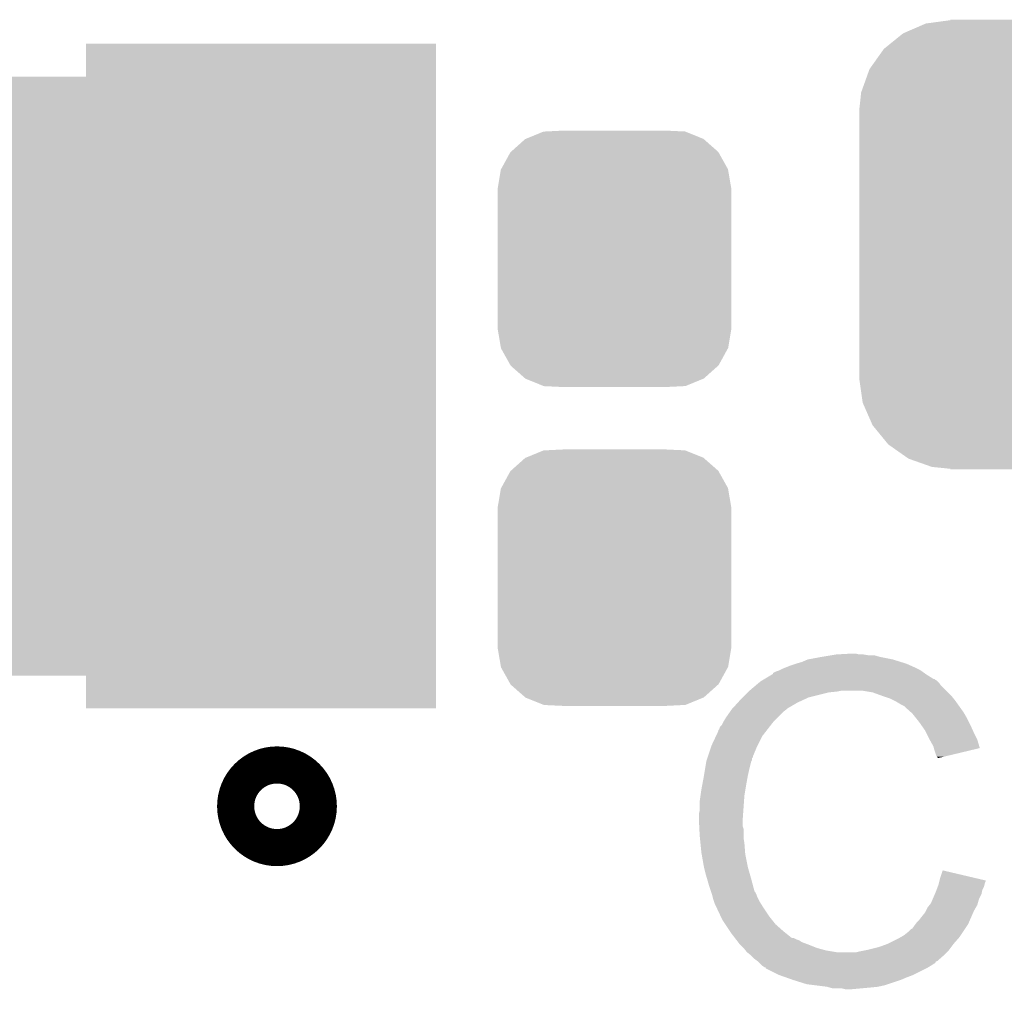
# Model space of a CAD drawing. Extents: x -4 to 126, y -8 to 66.
# Tile 145 of 256: x 60.69 to 63.66, y 39.23 to 42.14. Entities that reach past the tile are written whole.
import ezdxf

# ---------------------------------------------------------------- set-up
doc = ezdxf.new("R2010")
doc.units = 0
doc.layers.get('0').update_dxf_attribs({"linetype": 'CONTINUOUS'})
doc.layers.add('CLICKER_2_FOR_TMPM4L4A_V104_GTO', color=11, linetype='CONTINUOUS')
doc.layers.add('CLICKER_2_FOR_TMPM4L4A_V104_GTS', color=8, linetype='CONTINUOUS')

# ---------------------------------------------------------------- blocks, each defined once
blk = doc.blocks.new('CUSTOM_193')
for points in [[(-0.20803, 0.383392), (-0.154122, 0.38608), (0.212412, 0.383392), (0.154132, 0.38608)], [(-0.312264, 0.321732), (-0.26893, 0.360448), (0.312592, 0.321732), (0.268592, 0.360448)], [(-0.26893, 0.360448), (-0.267216, 0.361152), (0.268592, 0.360448), (0.26779, 0.361152)], [(-0.267216, 0.361152), (-0.213724, 0.383108), (0.26779, 0.361152), (0.21312, 0.383108)], [(-0.213724, 0.383108), (-0.20803, 0.383392), (0.21312, 0.383108), (0.212412, 0.383392)], [(-0.341452, 0.269636), (-0.313432, 0.320688), (0.341702, 0.269636), (0.313176, 0.320688)], [(-0.313432, 0.320688), (-0.312264, 0.321732), (0.313176, 0.320688), (0.312592, 0.321732)], [(-0.35179, 0.21082), (-0.342144, 0.268372), (0.35179, 0.21082), (0.34192, 0.268372)], [(-0.342144, 0.268372), (-0.341452, 0.269636), (0.34192, 0.268372), (0.341702, 0.269636)], [(-0.35179, 0.20955), (-0.35179, 0.21082), (0.35179, 0.20955), (0.35179, 0.21082)], [(-0.35179, -0.20955), (-0.35179, 0.20955), (0.35179, -0.20955), (0.35179, 0.20955)], [(-0.35179, -0.21082), (-0.35179, -0.20955), (0.35179, -0.21082), (0.35179, -0.20955)], [(-0.34192, -0.268358), (-0.35179, -0.21082), (0.342148, -0.268358), (0.35179, -0.21082)], [(-0.341702, -0.269636), (-0.34192, -0.268358), (0.341446, -0.269636), (0.342148, -0.268358)], [(-0.313184, -0.320676), (-0.341702, -0.269636), (0.31344, -0.320676), (0.341446, -0.269636)], [(-0.312594, -0.321732), (-0.313184, -0.320676), (0.312258, -0.321732), (0.31344, -0.320676)], [(-0.268602, -0.36044), (-0.312594, -0.321732), (0.26894, -0.36044), (0.312258, -0.321732)], [(-0.267792, -0.361154), (-0.268602, -0.36044), (0.2672, -0.361154), (0.26894, -0.36044)], [(-0.213136, -0.383104), (-0.267792, -0.361154), (0.213734, -0.383104), (0.2672, -0.361154)], [(-0.212414, -0.383394), (-0.213136, -0.383104), (0.207926, -0.383394), (0.213734, -0.383104)], [(-0.154122, -0.38608), (-0.212414, -0.383394), (0.154132, -0.38608), (0.207926, -0.383394)]]:
    blk.add_solid(points)
blk = doc.blocks.new('CUSTOM_207')
for points in [[(-0.583128, 0.644948), (-0.536078, 0.665316), (0.587958, 0.644948), (0.530324, 0.665316)], [(-0.536078, 0.665316), (-0.503594, 0.669768), (0.530324, 0.665316), (0.517726, 0.669768)], [(-0.503594, 0.669768), (-0.46228, 0.67543), (0.517726, 0.669768), (0.46228, 0.67543)], [(-0.46228, 0.67543), (-0.46228, 0.67691), (0.46228, 0.67543), (0.46228, 0.67691)], [(-0.645876, 0.602148), (-0.604434, 0.635724), (0.648922, 0.602148), (0.601098, 0.635724)], [(-0.604434, 0.635724), (-0.583128, 0.644948), (0.601098, 0.635724), (0.587958, 0.644948)], [(-0.66231, 0.588832), (-0.645876, 0.602148), (0.659832, 0.588832), (0.648922, 0.602148)], [(-0.693772, 0.544528), (-0.66231, 0.588832), (0.696126, 0.544528), (0.659832, 0.588832)], [(-0.705438, 0.5281), (-0.693772, 0.544528), (0.703344, 0.5281), (0.696126, 0.544528)], [(-0.72405, 0.476332), (-0.705438, 0.5281), (0.726088, 0.476332), (0.703344, 0.5281)], [(-0.730638, 0.458004), (-0.72405, 0.476332), (0.728702, 0.458004), (0.726088, 0.476332)], [(-0.7366, 0.40259), (-0.730638, 0.458004), (0.7366, 0.40259), (0.728702, 0.458004)], [(-0.7366, 0.40132), (-0.7366, 0.40259), (0.7366, 0.40132), (0.7366, 0.40259)], [(-0.7366, -0.40132), (-0.7366, 0.40132), (0.7366, -0.40132), (0.7366, 0.40132)], [(-0.7366, -0.40259), (-0.7366, -0.40132), (0.7366, -0.40259), (0.7366, -0.40132)], [(-0.7287, -0.458004), (-0.7366, -0.40259), (0.730638, -0.458004), (0.7366, -0.40259)], [(-0.726088, -0.476332), (-0.7287, -0.458004), (0.724048, -0.476332), (0.730638, -0.458004)], [(-0.703342, -0.5281), (-0.726088, -0.476332), (0.705438, -0.5281), (0.724048, -0.476332)], [(-0.696126, -0.544528), (-0.703342, -0.5281), (0.69377, -0.544528), (0.705438, -0.5281)], [(-0.65983, -0.588832), (-0.696126, -0.544528), (0.66231, -0.588832), (0.69377, -0.544528)], [(-0.648922, -0.602148), (-0.65983, -0.588832), (0.645874, -0.602148), (0.66231, -0.588832)], [(-0.601096, -0.635724), (-0.648922, -0.602148), (0.604434, -0.635724), (0.645874, -0.602148)], [(-0.587958, -0.644948), (-0.601096, -0.635724), (0.583126, -0.644948), (0.604434, -0.635724)], [(-0.530322, -0.665316), (-0.587958, -0.644948), (0.536078, -0.665316), (0.583126, -0.644948)], [(-0.517726, -0.669768), (-0.530322, -0.665316), (0.503592, -0.669768), (0.536078, -0.665316)], [(-0.46228, -0.67543), (-0.517726, -0.669768), (0.46228, -0.67543), (0.503592, -0.669768)], [(-0.46228, -0.67691), (-0.46228, -0.67543), (0.46228, -0.67691), (0.46228, -0.67543)]]:
    blk.add_solid(points)
blk = doc.blocks.new('RECTANGLE_228')
blk.add_solid([(0.52705, 0.25146), (0.52705, -0.25146), (-0.52705, 0.25146), (-0.52705, -0.25146)])
blk = doc.blocks.new('RECTANGLE_235')
blk.add_solid([(0.95123, 0.9017), (0.95123, -0.9017), (-0.95123, 0.9017), (-0.95123, -0.9017)])

msp = doc.modelspace()

# ---------------------------------------------------------------- linework, layer by layer
at = {"layer": 'CLICKER_2_FOR_TMPM4L4A_V104_GTO', "const_width": 0.24892}
msp.add_lwpolyline([(61.41212, 39.7764, 1), (61.52388, 39.7764, 1)], format="xyb", close=True, dxfattribs=at)
at = {"layer": 'CLICKER_2_FOR_TMPM4L4A_V104_GTO'}
for points in [[(63.065662, 40.21836), (63.1063, 40.22598), (63.322202, 40.21836), (63.284098, 40.22598)], [(63.1063, 40.22598), (63.13678, 40.23106), (63.284098, 40.22598), (63.266324, 40.23106)], [(63.13678, 40.23106), (63.15202, 40.2336), (63.248542, 40.23106), (63.233302, 40.2336)], [(63.15202, 40.2336), (63.197738, 40.23614), (63.220602, 40.2336), (63.210442, 40.23614)], [(62.98946, 40.19042), (63.002158, 40.1955), (63.39586, 40.19042), (63.3857, 40.1955)], [(63.002158, 40.1955), (63.014858, 40.20058), (63.3857, 40.1955), (63.37427, 40.20058)], [(63.014858, 40.20058), (63.0301, 40.20566), (63.37427, 40.20058), (63.36284, 40.20566)], [(63.0301, 40.20566), (63.047882, 40.21074), (63.36284, 40.20566), (63.346586, 40.21074)], [(63.047882, 40.21074), (63.065662, 40.21836), (63.346586, 40.21074), (63.322202, 40.21836)], [(62.936112, 40.15994), (62.957268, 40.17264), (63.444124, 40.15994), (63.4238, 40.17264)], [(62.957268, 40.17264), (62.96152, 40.175192), (63.4238, 40.17264), (63.420228, 40.175192)], [(62.96152, 40.175192), (62.961534, 40.177726), (63.420228, 40.175192), (63.41668, 40.177726)], [(62.961534, 40.177726), (62.971682, 40.1828), (63.41668, 40.177726), (63.409574, 40.1828)], [(62.971682, 40.1828), (62.979294, 40.185338), (63.409574, 40.1828), (63.40602, 40.185338)], [(62.979294, 40.185338), (62.9793, 40.18534), (63.40602, 40.185338), (63.406018, 40.18534)], [(62.9793, 40.18534), (62.98946, 40.19042), (63.406018, 40.18534), (63.39586, 40.19042)], [(62.8904, 40.12438), (62.908408, 40.139618), (63.48222, 40.12438), (63.466982, 40.139618)], [(62.908408, 40.139618), (62.917416, 40.14724), (63.466982, 40.139618), (63.4619, 40.14724)], [(62.917416, 40.14724), (62.923422, 40.152322), (63.4619, 40.14724), (63.456818, 40.152322)], [(62.923422, 40.152322), (62.927646, 40.154858), (63.456818, 40.152322), (63.45428, 40.154858)], [(62.927646, 40.154858), (62.931876, 40.157398), (63.45428, 40.154858), (63.449204, 40.157398)], [(62.931876, 40.157398), (62.936102, 40.159934), (63.449204, 40.157398), (63.446666, 40.159934)], [(62.936102, 40.159934), (62.936112, 40.15994), (63.446666, 40.159934), (63.444124, 40.15994)], [(62.86246, 40.09644), (62.87008, 40.10406), (63.05169, 40.09644), (63.068198, 40.10406)], [(62.87008, 40.10406), (62.88532, 40.1193), (63.068198, 40.10406), (63.12916, 40.1193)], [(62.88532, 40.1193), (62.88786, 40.12184), (63.12916, 40.1193), (63.154562, 40.12184)], [(62.88786, 40.12184), (62.8904, 40.12438), (63.154562, 40.12184), (63.167258, 40.12438)], [(63.261238, 40.1193), (63.230758, 40.12438), (63.4873, 40.1193), (63.48222, 40.12438)], [(63.28918, 40.10914), (63.261238, 40.1193), (63.49746, 40.10914), (63.4873, 40.1193)], [(63.296806, 40.106598), (63.28918, 40.10914), (63.500002, 40.106598), (63.49746, 40.10914)], [(63.312038, 40.10152), (63.296806, 40.106598), (63.504066, 40.10152), (63.500002, 40.106598)], [(62.839366, 40.071038), (62.855532, 40.08882), (63.004698, 40.071038), (63.035182, 40.08882)], [(62.855532, 40.08882), (62.86246, 40.09644), (63.035182, 40.08882), (63.05169, 40.09644)], [(63.32728, 40.0939), (63.312038, 40.10152), (63.51016, 40.0939), (63.504066, 40.10152)], [(63.33236, 40.09136), (63.32728, 40.0939), (63.511976, 40.09136), (63.51016, 40.0939)], [(63.345062, 40.08374), (63.33236, 40.09136), (63.517418, 40.08374), (63.511976, 40.09136)], [(63.355216, 40.078662), (63.345062, 40.08374), (63.521046, 40.078662), (63.517418, 40.08374)], [(63.35776, 40.07612), (63.355216, 40.078662), (63.522862, 40.07612), (63.521046, 40.078662)], [(63.377764, 40.05834), (63.35776, 40.07612), (63.535562, 40.05834), (63.522862, 40.07612)], [(62.819278, 40.0431), (62.831724, 40.060878), (62.974222, 40.0431), (62.992, 40.060878)], [(62.831724, 40.060878), (62.83706, 40.0685), (62.992, 40.060878), (63.002158, 40.0685)], [(62.83706, 40.0685), (62.837062, 40.068502), (63.002158, 40.0685), (63.00216, 40.068502)], [(62.837062, 40.068502), (62.839366, 40.071038), (63.00216, 40.068502), (63.004698, 40.071038)], [(63.38062, 40.0558), (63.377764, 40.05834), (63.537014, 40.0558), (63.535562, 40.05834)], [(63.392812, 40.04056), (63.38062, 40.0558), (63.54572, 40.04056), (63.537014, 40.0558)], [(62.79896, 40.007544), (62.801504, 40.015162), (62.944308, 40.007544), (62.950234, 40.015162)], [(62.801504, 40.015162), (62.806582, 40.020244), (62.950234, 40.015162), (62.954186, 40.020244)], [(62.806582, 40.020244), (62.81166, 40.030398), (62.954186, 40.020244), (62.962084, 40.030398)], [(62.81166, 40.030398), (62.813182, 40.032938), (62.962084, 40.030398), (62.96406, 40.032938)], [(62.813182, 40.032938), (62.819278, 40.0431), (62.96406, 40.032938), (62.974222, 40.0431)], [(63.40094, 40.0304), (63.392812, 40.04056), (63.5508, 40.0304), (63.54572, 40.04056)], [(63.408052, 40.02024), (63.40094, 40.0304), (63.55588, 40.02024), (63.5508, 40.0304)], [(63.418718, 40.005), (63.408052, 40.02024), (63.562654, 40.005), (63.55588, 40.02024)], [(62.7761, 39.95928), (62.789246, 39.987218), (62.91453, 39.95928), (62.9285, 39.987218)], [(62.789246, 39.987218), (62.79642, 40.002464), (62.9285, 39.987218), (62.940358, 40.002464)], [(62.79642, 40.002464), (62.796426, 40.005006), (62.940358, 40.002464), (62.942334, 40.005006)], [(62.796426, 40.005006), (62.79896, 40.007544), (62.942334, 40.005006), (62.944308, 40.007544)], [(63.42253, 39.99738), (63.418718, 40.005), (63.56604, 39.99738), (63.562654, 40.005)], [(63.43142, 39.9796), (63.42253, 39.99738), (63.574932, 39.9796), (63.56604, 39.99738)], [(62.765092, 39.926256), (62.775252, 39.95674), (62.90056, 39.926256), (62.91326, 39.95674)], [(62.775252, 39.95674), (62.7761, 39.95928), (62.91326, 39.95674), (62.91453, 39.95928)], [(63.432834, 39.977058), (63.43142, 39.9796), (63.576202, 39.977058), (63.574932, 39.9796)], [(63.44412, 39.956742), (63.432834, 39.977058), (63.582276, 39.956742), (63.576202, 39.977058)], [(63.445394, 39.951654), (63.44412, 39.956742), (63.583796, 39.951654), (63.582276, 39.956742)], [(62.764244, 39.923714), (62.765092, 39.926256), (62.900554, 39.923714), (62.90056, 39.926256)], [(63.446662, 39.94658), (63.445394, 39.951654), (63.562634, 39.94658), (63.583796, 39.951654)], [(63.45174, 39.931342), (63.446662, 39.94658), (63.499084, 39.931342), (63.562634, 39.94658)], [(63.454278, 39.926264), (63.45174, 39.931342), (63.477906, 39.926264), (63.499084, 39.931342)], [(63.456814, 39.923726), (63.454278, 39.926264), (63.46732, 39.923726), (63.477906, 39.926264)], [(62.75705, 39.8907), (62.760436, 39.911018), (62.8904, 39.8907), (62.895478, 39.911018)], [(62.760436, 39.911018), (62.760862, 39.913562), (62.895478, 39.911018), (62.89675, 39.913562)], [(62.760862, 39.913562), (62.761706, 39.916096), (62.89675, 39.913562), (62.898018, 39.916096)], [(62.761706, 39.916096), (62.763398, 39.921174), (62.898018, 39.916096), (62.89802, 39.921174)], [(62.763398, 39.921174), (62.764244, 39.923714), (62.89802, 39.921174), (62.900554, 39.923714)], [(63.45682, 39.921208), (63.456814, 39.923726), (63.45682, 39.921208), (63.46732, 39.923726)], [(62.748, 39.8399), (62.75324, 39.86784), (62.88024, 39.8399), (62.88532, 39.86784)], [(62.75324, 39.86784), (62.75705, 39.8907), (62.88532, 39.86784), (62.8904, 39.8907)], [(62.74562, 39.8272), (62.748, 39.8399), (62.878122, 39.8272), (62.88024, 39.8399)], [(62.74054, 39.79164), (62.74308, 39.809422), (62.873888, 39.79164), (62.87516, 39.809422)], [(62.74308, 39.809422), (62.74562, 39.8272), (62.87516, 39.809422), (62.878122, 39.8272)], [(62.74054, 39.763702), (62.74054, 39.79164), (62.871894, 39.763702), (62.873888, 39.79164)], [(62.738, 39.753542), (62.74054, 39.763702), (62.871168, 39.753542), (62.871894, 39.763702)], [(62.738, 39.738302), (62.738, 39.753542), (62.87008, 39.738302), (62.871168, 39.753542)], [(62.738, 39.7383), (62.738, 39.738302), (62.870082, 39.7383), (62.87008, 39.738302)], [(62.739144, 39.715438), (62.738, 39.7383), (62.870082, 39.715438), (62.870082, 39.7383)], [(62.739526, 39.707816), (62.739144, 39.715438), (62.87262, 39.707816), (62.870082, 39.715438)], [(62.74054, 39.6875), (62.739526, 39.707816), (62.87262, 39.6875), (62.87262, 39.707816)], [(62.741304, 39.679878), (62.74054, 39.6875), (62.87262, 39.679878), (62.87262, 39.6875)], [(62.742826, 39.664642), (62.741304, 39.679878), (62.87516, 39.664642), (62.87262, 39.679878)], [(62.74562, 39.636698), (62.742826, 39.664642), (62.87731, 39.636698), (62.87516, 39.664642)], [(62.746518, 39.631618), (62.74562, 39.636698), (62.8777, 39.631618), (62.87731, 39.636698)], [(62.75324, 39.59352), (62.746518, 39.631618), (62.88532, 39.59352), (62.8777, 39.631618)], [(62.75832, 39.5732), (62.75324, 39.59352), (62.891126, 39.5732), (62.88532, 39.59352)], [(62.762676, 39.55796), (62.75832, 39.5732), (62.89548, 39.55796), (62.891126, 39.5732)], [(63.46444, 39.560498), (63.47208, 39.583356), (63.569168, 39.560498), (63.47208, 39.583356)], [(62.76848, 39.53764), (62.762676, 39.55796), (62.900902, 39.53764), (62.89548, 39.55796)], [(63.45936, 39.540182), (63.460628, 39.545258), (63.597788, 39.540182), (63.599058, 39.545258)], [(63.460628, 39.545258), (63.461898, 39.550336), (63.599058, 39.545258), (63.601598, 39.550336)], [(63.461898, 39.550336), (63.46253, 39.552862), (63.601598, 39.550336), (63.6016, 39.552862)], [(63.46253, 39.552862), (63.46444, 39.560498), (63.6016, 39.552862), (63.569168, 39.560498)], [(62.774408, 39.519858), (62.76848, 39.53764), (62.905644, 39.519858), (62.900902, 39.53764)], [(62.775256, 39.517316), (62.774408, 39.519858), (62.908182, 39.517316), (62.905644, 39.519858)], [(62.776948, 39.512238), (62.775256, 39.517316), (62.91072, 39.512238), (62.908182, 39.517316)], [(62.77864, 39.507158), (62.776948, 39.512238), (62.912414, 39.507158), (62.91072, 39.512238)], [(63.44194, 39.496998), (63.448472, 39.512238), (63.581278, 39.496998), (63.588898, 39.512238)], [(63.448472, 39.512238), (63.45174, 39.51986), (63.588898, 39.512238), (63.590422, 39.51986)], [(63.45174, 39.51986), (63.453644, 39.524938), (63.590422, 39.51986), (63.59144, 39.524938)], [(63.453644, 39.524938), (63.457452, 39.535098), (63.59144, 39.524938), (63.59652, 39.535098)], [(63.457452, 39.535098), (63.45936, 39.540182), (63.59652, 39.535098), (63.597788, 39.540182)], [(62.779276, 39.50462), (62.77864, 39.507158), (62.91326, 39.50462), (62.912414, 39.507158)], [(62.781182, 39.497), (62.779276, 39.50462), (62.917072, 39.497), (62.91326, 39.50462)], [(62.783722, 39.489382), (62.781182, 39.497), (62.92088, 39.489382), (62.917072, 39.497)], [(62.78626, 39.481762), (62.783722, 39.489382), (62.925644, 39.481762), (62.92088, 39.489382)], [(62.7888, 39.47668), (62.78626, 39.481762), (62.928818, 39.47668), (62.925644, 39.481762)], [(63.432432, 39.479218), (63.4365, 39.484302), (63.5762, 39.479218), (63.57765, 39.484302)], [(63.4365, 39.484302), (63.44194, 39.496998), (63.57765, 39.484302), (63.581278, 39.496998)], [(62.792386, 39.46906), (62.7888, 39.47668), (62.93358, 39.46906), (62.928818, 39.47668)], [(62.803144, 39.4462), (62.792386, 39.46906), (62.94882, 39.4462), (62.93358, 39.46906)], [(63.40856, 39.44366), (63.418722, 39.456362), (63.55826, 39.44366), (63.563818, 39.456362)], [(63.418722, 39.456362), (63.42126, 39.46144), (63.563818, 39.456362), (63.56604, 39.46144)], [(63.42126, 39.46144), (63.42634, 39.4716), (63.56604, 39.46144), (63.571846, 39.4716)], [(63.42634, 39.4716), (63.432432, 39.479218), (63.571846, 39.4716), (63.5762, 39.479218)], [(62.80912, 39.4335), (62.803144, 39.4462), (62.95898, 39.4335), (62.94882, 39.4462)], [(62.817588, 39.4208), (62.80912, 39.4335), (62.96914, 39.4208), (62.95898, 39.4335)], [(63.389508, 39.420798), (63.393322, 39.42588), (63.548258, 39.420798), (63.55048, 39.42588)], [(63.393322, 39.42588), (63.40094, 39.433502), (63.55048, 39.42588), (63.553816, 39.433502)], [(63.40094, 39.433502), (63.40856, 39.44366), (63.553816, 39.433502), (63.55826, 39.44366)], [(62.831132, 39.400482), (62.817588, 39.4208), (62.991998, 39.400482), (62.96914, 39.4208)], [(62.83452, 39.3954), (62.831132, 39.400482), (62.998352, 39.3954), (62.991998, 39.400482)], [(62.846244, 39.38016), (62.83452, 39.3954), (63.017406, 39.38016), (62.998352, 39.3954)], [(63.355218, 39.38778), (63.36792, 39.39794), (63.526246, 39.38778), (63.53302, 39.39794)], [(63.36792, 39.39794), (63.375544, 39.405562), (63.53302, 39.39794), (63.5381, 39.405562)], [(63.375544, 39.405562), (63.38062, 39.408104), (63.5381, 39.405562), (63.539794, 39.408104)], [(63.38062, 39.408104), (63.3857, 39.41572), (63.539794, 39.408104), (63.544872, 39.41572)], [(63.3857, 39.41572), (63.389508, 39.420798), (63.544872, 39.41572), (63.548258, 39.420798)], [(62.846246, 39.380158), (62.846244, 39.38016), (63.022484, 39.380158), (63.017406, 39.38016)], [(62.850152, 39.37508), (62.846246, 39.380158), (63.032642, 39.37508), (63.022484, 39.380158)], [(62.852108, 39.372538), (62.850152, 39.37508), (63.040264, 39.372538), (63.032642, 39.37508)], [(62.856014, 39.36746), (62.852108, 39.372538), (63.04788, 39.36746), (63.040264, 39.372538)], [(62.85992, 39.362382), (62.856014, 39.36746), (63.061422, 39.362382), (63.04788, 39.36746)], [(63.306962, 39.362382), (63.337438, 39.37762), (63.50508, 39.362382), (63.518414, 39.37762)], [(63.337438, 39.37762), (63.346324, 39.382698), (63.518414, 39.37762), (63.52286, 39.382698)], [(63.346324, 39.382698), (63.355218, 39.38778), (63.52286, 39.382698), (63.526246, 39.38778)], [(62.862462, 39.35984), (62.85992, 39.362382), (63.0682, 39.35984), (63.061422, 39.362382)], [(62.87262, 39.34968), (62.862462, 39.35984), (63.093596, 39.34968), (63.0682, 39.35984)], [(62.872622, 39.349678), (62.87262, 39.34968), (63.0936, 39.349678), (63.093596, 39.34968)], [(62.878716, 39.34206), (62.872622, 39.349678), (63.12154, 39.34206), (63.0936, 39.349678)], [(62.882778, 39.336982), (62.878716, 39.34206), (63.15201, 39.336982), (63.12154, 39.34206)], [(62.882782, 39.33698), (62.882778, 39.336982), (63.152022, 39.33698), (63.15201, 39.336982)], [(62.895478, 39.326822), (62.882782, 39.33698), (63.4746, 39.326822), (63.484758, 39.33698)], [(63.212982, 39.33698), (63.22314, 39.33952), (63.484758, 39.33698), (63.487298, 39.33952)], [(63.22314, 39.33952), (63.23584, 39.34206), (63.487298, 39.33952), (63.489838, 39.34206)], [(63.23584, 39.34206), (63.24854, 39.3446), (63.489838, 39.34206), (63.491742, 39.3446)], [(63.24854, 39.3446), (63.27902, 39.352222), (63.491742, 39.3446), (63.497458, 39.352222)], [(63.27902, 39.352222), (63.30696, 39.36238), (63.497458, 39.352222), (63.505078, 39.36238)], [(63.30696, 39.36238), (63.306962, 39.362382), (63.505078, 39.36238), (63.50508, 39.362382)], [(62.895482, 39.32682), (62.895478, 39.326822), (63.4746, 39.32682), (63.4746, 39.326822)], [(62.90564, 39.316662), (62.895482, 39.32682), (63.462986, 39.316662), (63.4746, 39.32682)], [(62.915798, 39.30904), (62.90564, 39.316662), (63.454274, 39.30904), (63.462986, 39.316662)], [(62.915814, 39.309026), (62.915798, 39.30904), (63.451734, 39.309026), (63.454274, 39.30904)], [(62.920882, 39.303958), (62.915814, 39.309026), (63.449194, 39.303958), (63.451734, 39.309026)], [(62.923422, 39.301418), (62.920882, 39.303958), (63.444118, 39.301418), (63.449194, 39.303958)], [(62.928498, 39.296342), (62.923422, 39.301418), (63.436504, 39.296342), (63.444118, 39.301418)], [(62.928502, 39.29634), (62.928498, 39.296342), (63.436502, 39.29634), (63.436504, 39.296342)], [(62.936114, 39.291264), (62.928502, 39.29634), (63.42804, 39.291264), (63.436502, 39.29634)], [(62.938638, 39.29126), (62.936114, 39.291264), (63.428034, 39.29126), (63.42804, 39.291264)], [(62.93866, 39.288734), (62.938638, 39.29126), (63.423822, 39.288734), (63.428034, 39.29126)], [(62.938688, 39.28872), (62.93866, 39.288734), (63.4238, 39.28872), (63.423822, 39.288734)], [(62.9793, 39.2684), (62.938688, 39.28872), (63.38316, 39.2684), (63.4238, 39.28872)], [(63.00089, 39.26078), (62.9793, 39.2684), (63.36284, 39.26078), (63.38316, 39.2684)], [(63.02248, 39.25316), (63.00089, 39.26078), (63.34506, 39.25316), (63.36284, 39.26078)], [(63.063118, 39.24046), (63.02248, 39.25316), (63.306958, 39.24046), (63.34506, 39.25316)], [(63.083438, 39.23792), (63.063118, 39.24046), (63.299338, 39.23792), (63.306958, 39.24046)], [(63.124078, 39.23284), (63.083438, 39.23792), (63.276478, 39.23284), (63.299338, 39.23792)], [(63.132968, 39.2303), (63.124078, 39.23284), (63.25108, 39.2303), (63.276478, 39.23284)], [(63.141856, 39.22776), (63.132968, 39.2303), (63.22314, 39.22776), (63.25108, 39.2303)], [(63.179958, 39.22522), (63.169798, 39.22776), (63.195202, 39.22522), (63.22314, 39.22776)]]:
    msp.add_solid(points, dxfattribs=at)

# ---------------------------------------------------------------- block references
at = {"layer": 'CLICKER_2_FOR_TMPM4L4A_V104_GTS'}
for name, p in [('CUSTOM_207', (63.9572, 41.46804)), ('RECTANGLE_228', (61.41974, 41.8211)), ('RECTANGLE_235', (59.9694, 41.0718)), ('CUSTOM_193', (62.484, 41.42486)), ('RECTANGLE_228', (61.41974, 41.32072)), ('RECTANGLE_228', (61.41974, 40.82288)), ('CUSTOM_193', (62.484, 40.46474)), ('RECTANGLE_228', (61.41974, 40.3225))]:
    msp.add_blockref(name, p, dxfattribs=at)

doc.saveas('drawing.dxf')
